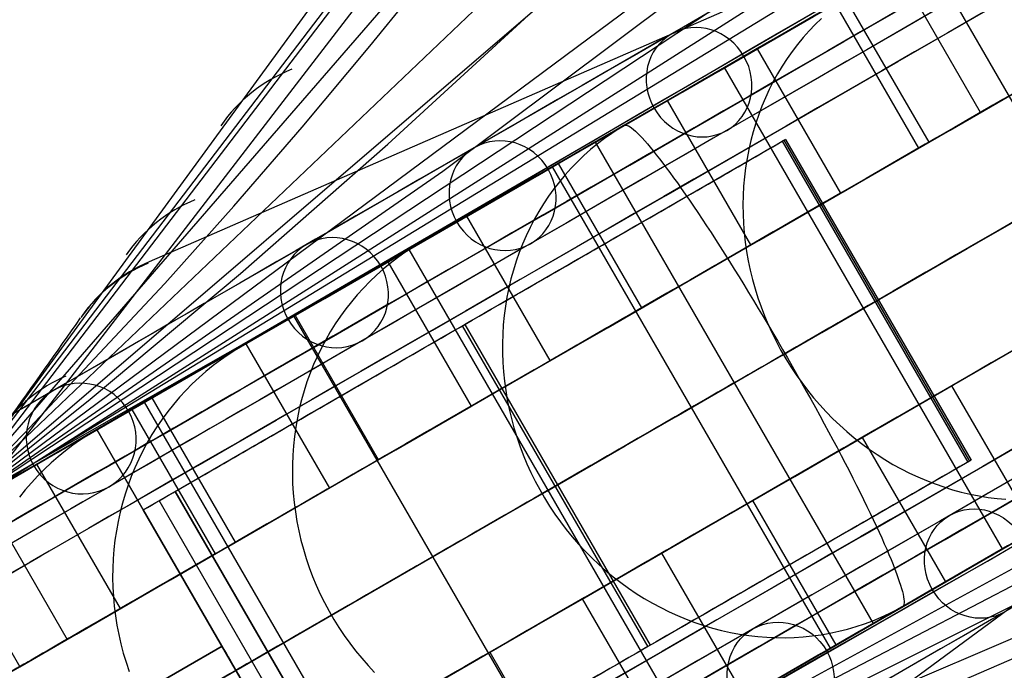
# Model space of a CAD drawing. Extents: x -3378 to 3007, y -425 to 173.
# Tile 81 of 256: x -2531 to -2478, y -301 to -266. Entities that reach past the tile are written whole.
import ezdxf

# ---------------------------------------------------------------- set-up
doc = ezdxf.new("R2010")
doc.units = 0
doc.layers.add('PREDEFINITO', color=7, linetype='CONTINUOUS')

msp = doc.modelspace()

# ---------------------------------------------------------------- linework, layer by layer
at = {"layer": 'PREDEFINITO'}
for p, q in [((-2535.37, -292.991, 2294.478), (-2366.347, -194.659, 2751.302)), ((-2535.369, -292.99, 2160.979), (-2402.96, -212.202, 2531.204)), ((-2520.372, -318.968, 2294.478), (-2350.702, -221.756, 2751.302)), ((-2532.966, -291.428, 1371.493), (-2481.139, -224.079, 1552.223)), ((-2532.966, -291.428, 1371.493), (-2481.139, -224.079, 1552.223)), ((-2534.398, -291.953, 1374.112), (-2483.666, -225.397, 1553.425)), ((-2535.454, -292.922, 1376.799), (-2485.588, -227.451, 1554.711)), ((-2535.369, -292.988, 2027.773), (-2437.581, -228.31, 2309.743)), ((-2535.367, -292.986, 1628.04), (-2471.588, -232.159, 1842.249)), ((-2520.371, -318.968, 2160.979), (-2384.202, -244.692, 2531.204)), ((-2535.368, -292.988, 1894.494), (-2471.648, -245.639, 2087.013)), ((-2535.355, -292.995, 1494.432), (-2501.152, -253.526, 1621.232)), ((-2533.004, -291.622, 2359.727), (-2476.169, -255.455, 2330.157)), ((-2471.762, -256.256, 1377.54), (-2492.625, -268.323, 1374.726)), ((-2508.079, -274.05, 2108.335), (-2489.589, -260.186, 2097.712)), ((-2484.445, -261.716, 1385.923), (-2523.921, -278.958, 1403.798)), ((-2482.053, -262.206, 2565.549), (-2490.104, -266.855, 2569.229)), ((-2467.053, -288.187, 2565.549), (-2482.053, -262.206, 2565.549)), ((-2513.233, -262.463, 1457.834), (-2535.454, -292.922, 1376.799)), ((-2512.021, -267.305, 1629.261), (-2508.386, -262.829, 1626.452)), ((-2479.086, -270.885, 2602.49), (-2483.586, -263.091, 2602.49)), ((-2481.864, -272.489, 1368.449), (-2486.364, -264.695, 1368.449)), ((-2535.369, -292.986, 1761.2), (-2503.252, -265.435, 1864.603)), ((-2511.048, -272.608, 1869.966), (-2503.252, -265.435, 1864.603)), ((-2486.928, -265.021, 1374.414), (-2482.428, -272.815, 1374.414)), ((-2493.209, -268.657, 2560.846), (-2488.105, -265.707, 2575.854)), ((-2487.669, -265.819, 2608.851), (-2488.01, -266.148, 2609.06)), ((-2488.338, -266.491, 2609.268), (-2488.654, -266.846, 2609.473)), ((-2488.01, -266.148, 2609.06), (-2488.338, -266.491, 2609.268)), ((-2520.369, -318.969, 2027.773), (-2415.462, -266.621, 2309.743)), ((-2488.654, -266.846, 2609.473), (-2488.957, -267.214, 2609.676)), ((-2515.678, -271.674, 1632.175), (-2512.021, -267.305, 1629.261)), ((-2491.134, -267.449, 2566.207), (-2486.634, -275.243, 2566.207)), ((-2489.247, -267.593, 2609.876), (-2489.523, -267.984, 2610.074)), ((-2488.957, -267.214, 2609.676), (-2489.247, -267.593, 2609.876)), ((-2489.523, -267.984, 2610.074), (-2489.785, -268.386, 2610.269)), ((-2492.625, -268.323, 1374.726), (-2513.569, -280.382, 1372.693)), ((-2492.896, -268.467, 2531.487), (-2501.096, -273.2, 2534.704)), ((-2498.031, -271.444, 2545.715), (-2493.209, -268.657, 2560.846)), ((-2477.896, -294.447, 2531.487), (-2492.896, -268.467, 2531.487)), ((-2489.785, -268.386, 2610.269), (-2490.034, -268.798, 2610.46)), ((-2474.345, -268.148, 2600.033), (-2479.086, -270.885, 2602.49)), ((-2490.034, -268.798, 2610.46), (-2490.268, -269.22, 2610.648)), ((-2494.936, -269.644, 2571.438), (-2498.157, -271.504, 2572.91)), ((-2490.487, -269.651, 2610.833), (-2490.691, -270.092, 2611.013)), ((-2490.268, -269.22, 2610.648), (-2490.487, -269.651, 2610.833)), ((-2491.474, -278.038, 2568.392), (-2495.974, -270.244, 2568.392)), ((-2490.691, -270.092, 2611.013), (-2490.88, -270.54, 2611.19)), ((-2490.88, -270.54, 2611.19), (-2491.053, -270.997, 2611.362)), ((-2491.053, -270.997, 2611.362), (-2491.211, -271.461, 2611.529)), ((-2519.362, -275.942, 1635.177), (-2515.678, -271.674, 1632.175)), ((-2502.569, -274.064, 2530.467), (-2498.031, -271.444, 2545.715)), ((-2498.57, -271.752, 2573.101), (-2498.973, -272.016, 2573.291)), ((-2498.615, -271.768, 1367.038), (-2498.303, -271.588, 1363.054)), ((-2498.157, -271.504, 2572.91), (-2498.57, -271.752, 2573.101)), ((-2498.303, -271.588, 1363.054), (-2498.259, -271.573, 1362.538)), ((-2498.259, -271.573, 1362.538), (-2498.205, -271.573, 1362.023)), ((-2498.205, -271.573, 1362.023), (-2498.143, -271.588, 1361.51)), ((-2498.143, -271.588, 1361.51), (-2498.071, -271.619, 1360.998)), ((-2498.071, -271.619, 1360.998), (-2497.991, -271.666, 1360.488)), ((-2497.991, -271.666, 1360.488), (-2497.903, -271.727, 1359.982)), ((-2497.903, -271.727, 1359.982), (-2497.806, -271.804, 1359.479)), ((-2497.806, -271.804, 1359.479), (-2497.701, -271.897, 1358.98)), ((-2491.211, -271.461, 2611.529), (-2491.353, -271.931, 2611.692)), ((-2499.86, -272.487, 1382.973), (-2499.082, -272.038, 1373.014)), ((-2499.366, -272.294, 2573.481), (-2499.748, -272.587, 2573.67)), ((-2498.973, -272.016, 2573.291), (-2499.366, -272.294, 2573.481)), ((-2497.701, -271.897, 1358.98), (-2497.587, -272.004, 1358.487)), ((-2497.587, -272.004, 1358.487), (-2497.466, -272.127, 1357.998)), ((-2497.466, -272.127, 1357.998), (-2497.336, -272.264, 1357.516)), ((-2497.336, -272.264, 1357.516), (-2497.199, -272.416, 1357.041)), ((-2491.353, -271.931, 2611.692), (-2491.479, -272.408, 2611.85)), ((-2489.603, -272.339, 1383.839), (-2489.78, -272.441, 1385.828)), ((-2489.603, -272.339, 1383.839), (-2479.603, -289.659, 1383.839)), ((-2519, -279.578, 1875.319), (-2511.048, -272.608, 1869.966)), ((-2500.12, -272.895, 2573.859), (-2500.481, -273.216, 2574.046)), ((-2499.748, -272.587, 2573.67), (-2500.12, -272.895, 2573.859)), ((-2484.86, -298.468, 1382.973), (-2499.86, -272.487, 1382.973)), ((-2497.199, -272.416, 1357.041), (-2497.054, -272.582, 1356.572)), ((-2497.054, -272.582, 1356.572), (-2496.902, -272.763, 1356.111)), ((-2496.902, -272.763, 1356.111), (-2496.742, -272.958, 1355.659)), ((-2491.588, -272.89, 2612.003), (-2491.682, -273.378, 2612.151)), ((-2491.479, -272.408, 2611.85), (-2491.588, -272.89, 2612.003)), ((-2489.78, -272.441, 1385.828), (-2479.78, -289.761, 1385.828)), ((-2489.692, -272.39, 1384.834), (-2479.692, -289.71, 1384.834)), ((-2482.428, -272.815, 1374.414), (-2481.864, -272.489, 1368.449)), ((-2500.481, -273.216, 2574.046), (-2500.83, -273.55, 2574.232)), ((-2496.742, -272.958, 1355.659), (-2496.576, -273.167, 1355.215)), ((-2496.576, -273.167, 1355.215), (-2496.402, -273.389, 1354.781)), ((-2496.402, -273.389, 1354.781), (-2496.222, -273.624, 1354.357)), ((-2491.682, -273.378, 2612.151), (-2491.758, -273.87, 2612.293)), ((-2502.173, -273.823, 2497.242), (-2510.499, -278.629, 2499.994)), ((-2487.173, -299.803, 2497.242), (-2502.173, -273.823, 2497.242)), ((-2501.867, -273.646, 2532.067), (-2497.367, -281.44, 2532.067)), ((-2501.167, -273.898, 2574.416), (-2501.491, -274.258, 2574.599)), ((-2500.83, -273.55, 2574.232), (-2501.167, -273.898, 2574.416)), ((-2496.222, -273.624, 1354.357), (-2496.035, -273.873, 1353.943)), ((-2496.035, -273.873, 1353.943), (-2495.842, -274.134, 1353.539)), ((-2491.758, -273.87, 2612.293), (-2491.819, -274.366, 2612.43)), ((-2535.369, -292.99, 2123.414), (-2508.079, -274.05, 2108.335)), ((-2506.82, -276.518, 2515.111), (-2502.569, -274.064, 2530.467)), ((-2501.491, -274.258, 2574.599), (-2501.802, -274.63, 2574.779)), ((-2495.842, -274.134, 1353.539), (-2495.643, -274.408, 1353.147)), ((-2495.643, -274.408, 1353.147), (-2495.438, -274.694, 1352.767)), ((-2491.819, -274.366, 2612.43), (-2491.863, -274.865, 2612.56)), ((-2502.1, -275.014, 2574.957), (-2502.385, -275.41, 2575.133)), ((-2501.802, -274.63, 2574.779), (-2502.1, -275.014, 2574.957)), ((-2495.438, -274.694, 1352.767), (-2495.228, -274.992, 1352.4)), ((-2495.228, -274.992, 1352.4), (-2495.013, -275.301, 1352.044)), ((-2491.863, -274.865, 2612.56), (-2491.89, -275.367, 2612.685)), ((-2502.385, -275.41, 2575.133), (-2502.655, -275.816, 2575.306)), ((-2495.013, -275.301, 1352.044), (-2494.792, -275.621, 1351.702)), ((-2491.89, -275.367, 2612.685), (-2491.9, -275.871, 2612.804)), ((-2486.634, -275.243, 2566.207), (-2491.474, -278.038, 2568.392)), ((-2523.08, -280.115, 1638.245), (-2519.362, -275.942, 1635.177)), ((-2506.016, -276.041, 2536.635), (-2509.296, -277.935, 2537.922)), ((-2502.655, -275.816, 2575.306), (-2502.911, -276.233, 2575.476)), ((-2494.792, -275.621, 1351.702), (-2494.567, -275.952, 1351.374)), ((-2494.567, -275.952, 1351.374), (-2494.337, -276.294, 1351.059)), ((-2491.9, -275.871, 2612.804), (-2491.894, -276.376, 2612.916)), ((-2510.783, -278.804, 2499.654), (-2506.82, -276.518, 2515.111)), ((-2502.294, -284.284, 2533.976), (-2506.794, -276.49, 2533.976)), ((-2502.911, -276.233, 2575.476), (-2503.153, -276.659, 2575.644)), ((-2494.337, -276.294, 1351.059), (-2494.103, -276.645, 1350.759)), ((-2491.894, -276.376, 2612.916), (-2491.871, -276.882, 2613.022)), ((-2503.379, -277.095, 2575.808), (-2503.591, -277.539, 2575.968)), ((-2503.153, -276.659, 2575.644), (-2503.379, -277.095, 2575.808)), ((-2494.103, -276.645, 1350.759), (-2493.865, -277.005, 1350.474)), ((-2493.865, -277.005, 1350.474), (-2493.624, -277.375, 1350.203)), ((-2491.871, -276.882, 2613.022), (-2491.832, -277.389, 2613.122)), ((-2503.591, -277.539, 2575.968), (-2503.787, -277.992, 2576.125)), ((-2493.624, -277.375, 1350.203), (-2493.379, -277.753, 1349.948)), ((-2491.832, -277.389, 2613.122), (-2491.775, -277.895, 2613.215)), ((-2509.716, -278.188, 2538.088), (-2510.127, -278.456, 2538.255)), ((-2509.296, -277.935, 2537.922), (-2509.716, -278.188, 2538.088)), ((-2503.787, -277.992, 2576.125), (-2503.967, -278.453, 2576.278)), ((-2493.379, -277.753, 1349.948), (-2493.131, -278.139, 1349.708)), ((-2493.131, -278.139, 1349.708), (-2492.88, -278.533, 1349.484)), ((-2491.775, -277.895, 2613.215), (-2491.703, -278.401, 2613.301)), ((-2509.903, -278.285, 2462.953), (-2518.334, -283.153, 2465.238)), ((-2510.527, -278.739, 2538.421), (-2510.918, -279.036, 2538.586)), ((-2510.127, -278.456, 2538.255), (-2510.527, -278.739, 2538.421)), ((-2494.903, -304.266, 2462.953), (-2509.903, -278.285, 2462.953)), ((-2503.967, -278.453, 2576.278), (-2504.132, -278.921, 2576.427)), ((-2492.88, -278.533, 1349.484), (-2492.627, -278.934, 1349.277)), ((-2491.703, -278.401, 2613.301), (-2491.614, -278.904, 2613.381)), ((-2514.455, -280.921, 2484.103), (-2510.783, -278.804, 2499.654)), ((-2510.918, -279.036, 2538.586), (-2511.297, -279.348, 2538.751)), ((-2511.051, -278.948, 2497.753), (-2506.551, -286.742, 2497.753)), ((-2504.132, -278.921, 2576.427), (-2504.28, -279.395, 2576.572)), ((-2492.627, -278.934, 1349.277), (-2492.372, -279.342, 1349.086)), ((-2491.614, -278.904, 2613.381), (-2491.508, -279.406, 2613.453)), ((-2527.107, -286.365, 1880.644), (-2519, -279.578, 1875.319)), ((-2511.665, -279.673, 2538.914), (-2512.021, -280.012, 2539.077)), ((-2511.297, -279.348, 2538.751), (-2511.665, -279.673, 2538.914)), ((-2504.28, -279.395, 2576.572), (-2504.413, -279.876, 2576.712)), ((-2492.372, -279.342, 1349.086), (-2492.114, -279.756, 1348.911)), ((-2492.114, -279.756, 1348.911), (-2491.855, -280.176, 1348.753)), ((-2491.508, -279.406, 2613.453), (-2491.386, -279.905, 2613.519)), ((-2530.645, -288.201, 1644.507), (-2523.08, -280.115, 1638.245)), ((-2512.021, -280.012, 2539.077), (-2512.366, -280.364, 2539.238)), ((-2504.413, -279.876, 2576.712), (-2504.529, -280.362, 2576.848)), ((-2491.855, -280.176, 1348.753), (-2491.595, -280.601, 1348.613)), ((-2491.386, -279.905, 2613.519), (-2491.249, -280.401, 2613.577)), ((-2513.569, -280.382, 1372.693), (-2532.966, -291.428, 1371.493)), ((-2512.697, -280.728, 2539.397), (-2513.016, -281.104, 2539.555)), ((-2512.366, -280.364, 2539.238), (-2512.697, -280.728, 2539.397)), ((-2504.628, -280.853, 2576.979), (-2504.711, -281.348, 2577.106)), ((-2504.529, -280.362, 2576.848), (-2504.628, -280.853, 2576.979)), ((-2491.595, -280.601, 1348.613), (-2491.334, -281.031, 1348.489)), ((-2491.249, -280.401, 2613.577), (-2491.095, -280.893, 2613.629)), ((-2517.837, -282.87, 2468.46), (-2514.455, -280.921, 2484.103)), ((-2513.016, -281.104, 2539.555), (-2513.321, -281.493, 2539.711)), ((-2504.711, -281.348, 2577.106), (-2504.777, -281.847, 2577.227)), ((-2491.334, -281.031, 1348.489), (-2491.073, -281.465, 1348.383)), ((-2491.095, -280.893, 2613.629), (-2490.925, -281.38, 2613.673)), ((-2490.925, -281.38, 2613.673), (-2490.741, -281.862, 2613.71)), ((-2484.603, -280.999, 1383.839), (-2484.78, -281.101, 1385.828)), ((-2516.117, -281.873, 2428.745), (-2524.633, -286.789, 2430.564)), ((-2515.495, -281.514, 2501.645), (-2518.825, -283.437, 2502.745)), ((-2501.117, -307.854, 2428.745), (-2516.117, -281.873, 2428.745)), ((-2511.551, -289.629, 2499.386), (-2516.051, -281.835, 2499.386)), ((-2513.612, -281.892, 2539.864), (-2513.89, -282.302, 2540.016)), ((-2513.321, -281.493, 2539.711), (-2513.612, -281.892, 2539.864)), ((-2505.998, -281.804, 1382.144), (-2506.13, -281.88, 1384.138)), ((-2504.777, -281.847, 2577.227), (-2504.826, -282.349, 2577.344)), ((-2497.367, -281.44, 2532.067), (-2502.294, -284.284, 2533.976)), ((-2491.073, -281.465, 1348.383), (-2490.811, -281.903, 1348.295)), ((-2490.811, -281.903, 1348.295), (-2490.549, -282.344, 1348.224)), ((-2490.741, -281.862, 2613.71), (-2490.54, -282.339, 2613.739)), ((-2513.89, -282.302, 2540.016), (-2514.153, -282.723, 2540.165)), ((-2507.036, -282.403, 1384.059), (-2497.036, -299.724, 1384.059)), ((-2506.906, -282.328, 1382.065), (-2496.906, -299.649, 1382.065)), ((-2504.826, -282.349, 2577.344), (-2504.858, -282.854, 2577.454)), ((-2490.549, -282.344, 1348.224), (-2490.287, -282.787, 1348.17)), ((-2490.54, -282.339, 2613.739), (-2490.325, -282.809, 2613.761)), ((-2520.924, -284.648, 2452.739), (-2517.837, -282.87, 2468.46)), ((-2514.153, -282.723, 2540.165), (-2514.401, -283.153, 2540.311)), ((-2504.858, -282.854, 2577.454), (-2504.873, -283.361, 2577.56)), ((-2490.325, -282.809, 2613.761), (-2490.095, -283.273, 2613.776)), ((-2490.287, -282.787, 1348.17), (-2490.026, -283.233, 1348.135)), ((-2518.825, -283.437, 2502.745), (-2519.252, -283.693, 2502.888)), ((-2518.706, -283.368, 2463.393), (-2514.206, -291.162, 2463.393)), ((-2514.401, -283.153, 2540.311), (-2514.634, -283.593, 2540.454)), ((-2504.873, -283.361, 2577.56), (-2504.872, -283.869, 2577.66)), ((-2490.095, -283.273, 2613.776), (-2489.85, -283.729, 2613.783)), ((-2490.026, -283.233, 1348.135), (-2489.766, -283.681, 1348.117)), ((-2519.669, -283.965, 2503.03), (-2520.076, -284.252, 2503.172)), ((-2519.252, -283.693, 2502.888), (-2519.669, -283.965, 2503.03)), ((-2514.852, -284.041, 2540.594), (-2515.055, -284.498, 2540.731)), ((-2514.634, -283.593, 2540.454), (-2514.852, -284.041, 2540.594)), ((-2504.872, -283.869, 2577.66), (-2504.853, -284.377, 2577.754)), ((-2489.85, -283.729, 2613.783), (-2489.591, -284.178, 2613.783)), ((-2489.766, -283.681, 1348.117), (-2489.507, -284.129, 1348.117)), ((-2520.473, -284.553, 2503.314), (-2520.859, -284.868, 2503.454)), ((-2520.076, -284.252, 2503.172), (-2520.473, -284.553, 2503.314)), ((-2515.055, -284.498, 2540.731), (-2515.241, -284.962, 2540.865)), ((-2504.853, -284.377, 2577.754), (-2504.818, -284.886, 2577.843)), ((-2489.591, -284.178, 2613.783), (-2489.318, -284.618, 2613.776)), ((-2489.507, -284.129, 1348.117), (-2489.249, -284.578, 1348.135)), ((-2489.249, -284.578, 1348.135), (-2488.994, -285.027, 1348.17)), ((-2523.715, -286.256, 2436.945), (-2520.924, -284.648, 2452.739)), ((-2520.859, -284.868, 2503.454), (-2521.233, -285.197, 2503.594)), ((-2515.241, -284.962, 2540.865), (-2515.412, -285.433, 2540.995)), ((-2504.818, -284.886, 2577.843), (-2504.765, -285.395, 2577.926)), ((-2489.318, -284.618, 2613.776), (-2489.032, -285.049, 2613.761)), ((-2489.032, -285.049, 2613.761), (-2488.732, -285.471, 2613.739)), ((-2488.994, -285.027, 1348.17), (-2488.741, -285.475, 1348.224)), ((-2521.596, -285.54, 2503.733), (-2521.947, -285.895, 2503.871)), ((-2521.233, -285.197, 2503.594), (-2521.596, -285.54, 2503.733)), ((-2515.412, -285.433, 2540.995), (-2515.566, -285.911, 2541.122)), ((-2504.765, -285.395, 2577.926), (-2504.696, -285.902, 2578.002)), ((-2488.741, -285.475, 1348.224), (-2488.49, -285.923, 1348.295)), ((-2488.732, -285.471, 2613.739), (-2488.42, -285.882, 2613.71)), ((-2480.634, -285.636, 2566.207), (-2485.474, -288.43, 2568.392)), ((-2476.134, -293.43, 2566.207), (-2480.634, -285.636, 2566.207)), ((-2523.393, -286.074, 2466.609), (-2526.765, -288.021, 2467.523)), ((-2521.947, -285.895, 2503.871), (-2522.284, -286.263, 2504.007)), ((-2515.566, -285.911, 2541.122), (-2515.704, -286.395, 2541.245)), ((-2504.696, -285.902, 2578.002), (-2504.61, -286.408, 2578.073)), ((-2488.49, -285.923, 1348.295), (-2488.242, -286.369, 1348.383)), ((-2488.42, -285.882, 2613.71), (-2488.094, -286.284, 2613.673)), ((-2535.368, -292.988, 1885.921), (-2527.107, -286.365, 1880.644)), ((-2524.17, -286.522, 2361.042), (-2532.794, -291.502, 2361.94)), ((-2526.211, -287.695, 2421.075), (-2523.715, -286.256, 2436.945)), ((-2509.17, -312.503, 2361.042), (-2524.17, -286.522, 2361.042)), ((-2519.269, -294.085, 2464.75), (-2523.769, -286.291, 2464.75)), ((-2522.609, -286.643, 2504.142), (-2522.92, -287.035, 2504.275)), ((-2522.284, -286.263, 2504.007), (-2522.609, -286.643, 2504.142)), ((-2518.004, -317.604, 2359.727), (-2458.265, -286.466, 2330.157)), ((-2515.704, -286.395, 2541.245), (-2515.825, -286.884, 2541.364)), ((-2504.61, -286.408, 2578.073), (-2504.508, -286.912, 2578.138)), ((-2488.242, -286.369, 1348.383), (-2487.996, -286.812, 1348.489)), ((-2488.094, -286.284, 2613.673), (-2487.757, -286.674, 2613.629)), ((-2487.757, -286.674, 2613.629), (-2487.408, -287.053, 2613.577)), ((-2524.864, -286.923, 2429.113), (-2520.364, -294.717, 2429.113)), ((-2522.92, -287.035, 2504.275), (-2523.218, -287.438, 2504.407)), ((-2515.825, -286.884, 2541.364), (-2515.93, -287.378, 2541.478)), ((-2506.551, -286.742, 2497.753), (-2511.551, -289.629, 2499.386)), ((-2504.508, -286.912, 2578.138), (-2504.389, -287.412, 2578.196)), ((-2487.996, -286.812, 1348.489), (-2487.755, -287.253, 1348.613)), ((-2487.755, -287.253, 1348.613), (-2487.517, -287.691, 1348.753)), ((-2487.408, -287.053, 2613.577), (-2487.048, -287.42, 2613.519)), ((-2528.408, -288.962, 2405.147), (-2526.211, -287.695, 2421.075)), ((-2523.218, -287.438, 2504.407), (-2523.501, -287.852, 2504.536)), ((-2520.368, -318.968, 1894.494), (-2447.502, -287.459, 2087.013)), ((-2515.93, -287.378, 2541.478), (-2516.018, -287.876, 2541.589)), ((-2504.389, -287.412, 2578.196), (-2504.253, -287.909, 2578.248)), ((-2487.517, -287.691, 1348.753), (-2487.282, -288.125, 1348.911)), ((-2487.048, -287.42, 2613.519), (-2486.676, -287.775, 2613.453)), ((-2486.676, -287.775, 2613.453), (-2486.294, -288.117, 2613.381)), ((-2526.744, -288.009, 1380.834), (-2535.404, -293.008, 1370.42)), ((-2526.744, -288.009, 2295), (-2535.404, -293.008, 2295)), ((-2535.404, -293.008, 1820), (-2526.744, -288.009, 1820)), ((-2526.744, -288.009, 1582.499), (-2535.404, -293.008, 1582.499)), ((-2526.744, -288.009, 2057.5), (-2535.404, -293.008, 2057.5)), ((-2535.366, -292.988, 1648.363), (-2530.645, -288.201, 1644.507)), ((-2527.197, -288.281, 2467.641), (-2527.62, -288.555, 2467.759)), ((-2526.765, -288.021, 2467.523), (-2527.197, -288.281, 2467.641)), ((-2526.744, -288.009, 1820), (-2526.744, -288.009, 1380.834)), ((-2511.744, -313.989, 1380.834), (-2526.744, -288.009, 1380.834)), ((-2526.744, -288.009, 1820), (-2511.744, -313.989, 1820)), ((-2511.744, -313.989, 2295), (-2526.744, -288.009, 2295)), ((-2526.744, -288.009, 2295), (-2526.744, -288.009, 1820)), ((-2511.744, -313.989, 1582.499), (-2526.744, -288.009, 1582.499)), ((-2511.744, -313.989, 2057.5), (-2526.744, -288.009, 2057.5)), ((-2523.77, -288.275, 2504.664), (-2524.024, -288.709, 2504.789)), ((-2523.501, -287.852, 2504.536), (-2523.77, -288.275, 2504.664)), ((-2516.018, -287.876, 2541.589), (-2516.088, -288.378, 2541.695)), ((-2504.253, -287.909, 2578.248), (-2504.102, -288.402, 2578.293)), ((-2487.282, -288.125, 1348.911), (-2487.052, -288.555, 1349.086)), ((-2486.294, -288.117, 2613.381), (-2485.903, -288.447, 2613.301)), ((-2528.033, -288.845, 2467.877), (-2528.435, -289.15, 2467.995)), ((-2527.62, -288.555, 2467.759), (-2528.033, -288.845, 2467.877)), ((-2524.024, -288.709, 2504.789), (-2524.263, -289.152, 2504.911)), ((-2516.088, -288.378, 2541.695), (-2516.142, -288.883, 2541.797)), ((-2504.102, -288.402, 2578.293), (-2503.934, -288.891, 2578.333)), ((-2487.052, -288.555, 1349.086), (-2486.827, -288.98, 1349.277)), ((-2485.903, -288.447, 2613.301), (-2485.501, -288.762, 2613.215)), ((-2485.501, -288.762, 2613.215), (-2485.091, -289.064, 2613.122)), ((-2485.474, -288.43, 2568.392), (-2480.974, -296.224, 2568.392)), ((-2530.288, -290.048, 2389.322), (-2528.408, -288.962, 2405.147)), ((-2528.435, -289.15, 2467.995), (-2528.826, -289.468, 2468.112)), ((-2524.263, -289.152, 2504.911), (-2524.486, -289.603, 2505.031)), ((-2516.142, -288.883, 2541.797), (-2516.179, -289.39, 2541.894)), ((-2503.934, -288.891, 2578.333), (-2503.751, -289.374, 2578.365)), ((-2503.751, -289.374, 2578.365), (-2503.552, -289.851, 2578.392)), ((-2486.827, -288.98, 1349.277), (-2486.606, -289.4, 1349.484)), ((-2485.091, -289.064, 2613.122), (-2484.672, -289.351, 2613.022)), ((-2484.672, -289.351, 2613.022), (-2484.245, -289.624, 2612.916)), ((-2529.743, -289.74, 2431.656), (-2533.149, -291.706, 2432.384)), ((-2525.476, -297.668, 2430.194), (-2529.976, -289.874, 2430.194)), ((-2529.206, -289.8, 2468.228), (-2529.574, -290.146, 2468.343)), ((-2528.826, -289.468, 2468.112), (-2529.206, -289.8, 2468.228)), ((-2524.486, -289.603, 2505.031), (-2524.694, -290.063, 2505.148)), ((-2516.198, -289.899, 2541.986), (-2516.201, -290.41, 2542.073)), ((-2516.179, -289.39, 2541.894), (-2516.198, -289.899, 2541.986)), ((-2503.552, -289.851, 2578.392), (-2503.337, -290.322, 2578.411)), ((-2486.606, -289.4, 1349.484), (-2486.39, -289.814, 1349.708)), ((-2486.39, -289.814, 1349.708), (-2486.18, -290.222, 1349.948)), ((-2484.245, -289.624, 2612.916), (-2483.81, -289.883, 2612.804)), ((-2483.81, -289.883, 2612.804), (-2483.369, -290.125, 2612.685)), ((-2479.603, -289.659, 1383.839), (-2479.78, -289.761, 1385.828)), ((-2531.873, -290.966, 2373.455), (-2530.288, -290.048, 2389.322)), ((-2529.574, -290.146, 2468.343), (-2529.93, -290.504, 2468.458)), ((-2524.694, -290.063, 2505.148), (-2524.886, -290.53, 2505.263)), ((-2516.201, -290.41, 2542.073), (-2516.186, -290.921, 2542.156)), ((-2503.337, -290.322, 2578.411), (-2503.108, -290.786, 2578.424)), ((-2486.18, -290.222, 1349.948), (-2485.975, -290.623, 1350.203)), ((-2483.369, -290.125, 2612.685), (-2482.921, -290.353, 2612.56)), ((-2482.921, -290.353, 2612.56), (-2482.466, -290.564, 2612.43)), ((-2530.273, -290.875, 2468.571), (-2530.603, -291.258, 2468.683)), ((-2529.93, -290.504, 2468.458), (-2530.273, -290.875, 2468.571)), ((-2524.886, -290.53, 2505.263), (-2525.061, -291.004, 2505.374)), ((-2516.186, -290.921, 2542.156), (-2516.154, -291.432, 2542.233)), ((-2503.108, -290.786, 2578.424), (-2502.863, -291.242, 2578.431)), ((-2467.825, -290.504, 1385.923), (-2502.494, -316.069, 1403.798)), ((-2485.975, -290.623, 1350.203), (-2485.776, -291.017, 1350.474)), ((-2482.466, -290.564, 2612.43), (-2482.007, -290.76, 2612.293)), ((-2482.007, -290.76, 2612.293), (-2481.542, -290.94, 2612.151)), ((-2481.542, -290.94, 2612.151), (-2481.074, -291.102, 2612.003)), ((-2530.603, -291.258, 2468.683), (-2530.919, -291.653, 2468.793)), ((-2525.221, -291.485, 2505.482), (-2525.363, -291.972, 2505.587)), ((-2525.061, -291.004, 2505.374), (-2525.221, -291.485, 2505.482)), ((-2524.244, -292.339, 1381.887), (-2522.466, -291.312, 1381.887)), ((-2524.244, -292.339, 1410.836), (-2522.512, -291.339, 1410.836)), ((-2524.244, -292.339, 1382.937), (-2522.512, -291.339, 1382.937)), ((-2524.244, -292.339, 1396.887), (-2522.512, -291.339, 1396.887)), ((-2522.512, -291.339, 1382.937), (-2522.425, -291.288, 1380.939)), ((-2512.512, -308.659, 1410.836), (-2522.512, -291.339, 1410.836)), ((-2522.512, -291.339, 1410.836), (-2522.512, -291.339, 1382.937)), ((-2522.512, -291.339, 1382.937), (-2512.512, -308.659, 1382.937)), ((-2522.512, -291.339, 1395.836), (-2512.512, -308.659, 1395.836)), ((-2514.206, -291.162, 2463.393), (-2519.269, -294.085, 2464.75)), ((-2516.154, -291.432, 2542.233), (-2516.105, -291.942, 2542.305)), ((-2502.863, -291.242, 2578.431), (-2502.604, -291.691, 2578.431)), ((-2485.776, -291.017, 1350.474), (-2485.582, -291.403, 1350.759)), ((-2485.582, -291.403, 1350.759), (-2485.395, -291.782, 1351.059)), ((-2481.074, -291.102, 2612.003), (-2480.601, -291.249, 2611.85)), ((-2480.601, -291.249, 2611.85), (-2480.125, -291.378, 2611.692)), ((-2480.125, -291.378, 2611.692), (-2479.647, -291.491, 2611.529)), ((-2479.647, -291.491, 2611.529), (-2479.166, -291.586, 2611.362)), ((-2532.848, -291.533, 2361.246), (-2528.348, -299.327, 2361.246)), ((-2525.363, -291.972, 2505.587), (-2525.489, -292.463, 2505.689)), ((-2513.378, -309.159, 1410.836), (-2523.378, -291.839, 1410.836)), ((-2523.378, -291.839, 1410.836), (-2523.378, -291.839, 1382.937)), ((-2523.334, -291.813, 1382.937), (-2523.334, -291.813, 1380.887)), ((-2516.105, -291.942, 2542.305), (-2516.039, -292.451, 2542.373)), ((-2502.604, -291.691, 2578.431), (-2502.331, -292.131, 2578.424)), ((-2491.367, -291.832, 2532.067), (-2496.294, -294.677, 2533.976)), ((-2486.867, -299.627, 2532.067), (-2491.367, -291.832, 2532.067)), ((-2485.395, -291.782, 1351.059), (-2485.215, -292.151, 1351.374)), ((-2479.166, -291.586, 2611.362), (-2478.684, -291.664, 2611.19)), ((-2478.684, -291.664, 2611.19), (-2478.201, -291.725, 2611.013)), ((-2478.218, -294.622, 2560.846), (-2473.111, -291.677, 2575.854)), ((-2478.201, -291.725, 2611.013), (-2477.718, -291.768, 2610.833)), ((-2525.489, -292.463, 2505.689), (-2525.599, -292.96, 2505.787)), ((-2514.244, -309.659, 1410.836), (-2524.244, -292.339, 1410.836)), ((-2524.244, -292.339, 1380.836), (-2514.244, -309.659, 1380.836)), ((-2524.244, -292.339, 1382.937), (-2524.244, -292.339, 1380.836)), ((-2524.244, -292.339, 1410.836), (-2524.244, -292.339, 1382.937)), ((-2524.244, -292.339, 1395.836), (-2514.244, -309.659, 1395.836)), ((-2516.039, -292.451, 2542.373), (-2515.956, -292.958, 2542.434)), ((-2502.331, -292.131, 2578.424), (-2502.044, -292.562, 2578.411)), ((-2502.044, -292.562, 2578.411), (-2501.743, -292.983, 2578.392)), ((-2485.215, -292.151, 1351.374), (-2485.041, -292.512, 1351.702)), ((-2485.041, -292.512, 1351.702), (-2484.874, -292.863, 1352.044)), ((-2535.404, -293.008, 1370.42), (-2530.904, -300.802, 1370.42)), ((-2535.404, -293.008, 1450.575), (-2530.904, -300.802, 1450.575)), ((-2535.404, -293.008, 1827.575), (-2530.904, -300.802, 1827.575)), ((-2525.599, -292.96, 2505.787), (-2525.691, -293.461, 2505.882)), ((-2515.956, -292.958, 2542.434), (-2515.856, -293.463, 2542.491)), ((-2501.743, -292.983, 2578.392), (-2501.43, -293.394, 2578.365)), ((-2484.874, -292.863, 1352.044), (-2484.714, -293.204, 1352.4)), ((-2525.691, -293.461, 2505.882), (-2525.766, -293.965, 2505.972)), ((-2515.856, -293.463, 2542.491), (-2515.739, -293.965, 2542.542)), ((-2501.43, -293.394, 2578.365), (-2501.103, -293.794, 2578.333)), ((-2484.714, -293.204, 1352.4), (-2484.561, -293.535, 1352.767)), ((-2484.561, -293.535, 1352.767), (-2484.416, -293.855, 1353.147)), ((-2525.766, -293.965, 2505.972), (-2525.823, -294.472, 2506.059)), ((-2515.739, -293.965, 2542.542), (-2515.606, -294.464, 2542.587)), ((-2501.103, -293.794, 2578.333), (-2500.764, -294.183, 2578.293)), ((-2484.416, -293.855, 1353.147), (-2484.278, -294.164, 1353.539)), ((-2525.823, -294.472, 2506.059), (-2525.864, -294.982, 2506.142)), ((-2515.606, -294.464, 2542.587), (-2515.456, -294.958, 2542.627)), ((-2500.764, -294.183, 2578.293), (-2500.413, -294.561, 2578.248)), ((-2500.413, -294.561, 2578.248), (-2500.05, -294.927, 2578.196)), ((-2477.636, -294.284, 1374.726), (-2498.552, -306.392, 1372.693)), ((-2496.294, -294.677, 2533.976), (-2491.794, -302.471, 2533.976)), ((-2486.096, -299.181, 2534.704), (-2477.896, -294.447, 2531.487)), ((-2484.278, -294.164, 1353.539), (-2484.148, -294.462, 1353.943)), ((-2484.148, -294.462, 1353.943), (-2484.026, -294.748, 1354.357)), ((-2483.042, -297.405, 2545.715), (-2478.218, -294.622, 2560.846)), ((-2525.864, -294.982, 2506.142), (-2525.887, -295.493, 2506.221)), ((-2520.364, -294.717, 2429.113), (-2525.476, -297.668, 2430.194)), ((-2515.456, -294.958, 2542.627), (-2515.29, -295.447, 2542.661)), ((-2500.05, -294.927, 2578.196), (-2499.676, -295.28, 2578.138)), ((-2484.026, -294.748, 1354.357), (-2483.912, -295.022, 1354.781)), ((-2483.912, -295.022, 1354.781), (-2483.806, -295.284, 1355.215)), ((-2525.887, -295.493, 2506.221), (-2525.893, -296.005, 2506.296)), ((-2515.29, -295.447, 2542.661), (-2515.108, -295.931, 2542.69)), ((-2499.676, -295.28, 2578.138), (-2499.291, -295.621, 2578.073)), ((-2499.291, -295.621, 2578.073), (-2498.896, -295.948, 2578.002)), ((-2490.323, -304.804, 2108.335), (-2469.071, -295.723, 2097.712)), ((-2483.806, -295.284, 1355.215), (-2483.709, -295.532, 1355.659)), ((-2483.709, -295.532, 1355.659), (-2483.62, -295.768, 1356.111)), ((-2483.157, -297.485, 2572.91), (-2479.936, -295.625, 2571.438)), ((-2525.893, -296.005, 2506.296), (-2525.881, -296.518, 2506.366)), ((-2515.108, -295.931, 2542.69), (-2514.91, -296.409, 2542.713)), ((-2498.896, -295.948, 2578.002), (-2498.491, -296.262, 2577.926)), ((-2498.491, -296.262, 2577.926), (-2498.077, -296.561, 2577.843)), ((-2483.62, -295.768, 1356.111), (-2483.54, -295.99, 1356.572)), ((-2483.54, -295.99, 1356.572), (-2483.468, -296.199, 1357.041)), ((-2483.468, -296.199, 1357.041), (-2483.405, -296.394, 1357.516)), ((-2525.881, -296.518, 2506.366), (-2525.852, -297.031, 2506.433)), ((-2514.91, -296.409, 2542.713), (-2514.696, -296.88, 2542.73)), ((-2498.077, -296.561, 2577.843), (-2497.654, -296.847, 2577.754)), ((-2483.405, -296.394, 1357.516), (-2483.351, -296.575, 1357.998)), ((-2483.351, -296.575, 1357.998), (-2483.306, -296.741, 1358.487)), ((-2483.306, -296.741, 1358.487), (-2483.269, -296.893, 1358.98)), ((-2525.852, -297.031, 2506.433), (-2525.806, -297.543, 2506.494)), ((-2514.696, -296.88, 2542.73), (-2514.467, -297.344, 2542.741)), ((-2500.551, -297.135, 2497.753), (-2505.551, -300.022, 2499.386)), ((-2496.051, -304.929, 2497.753), (-2500.551, -297.135, 2497.753)), ((-2497.654, -296.847, 2577.754), (-2497.223, -297.117, 2577.66)), ((-2497.223, -297.117, 2577.66), (-2496.783, -297.373, 2577.56)), ((-2483.269, -296.893, 1358.98), (-2483.242, -297.03, 1359.479)), ((-2483.242, -297.03, 1359.479), (-2483.224, -297.153, 1359.982)), ((-2483.224, -297.153, 1359.982), (-2483.214, -297.26, 1360.488)), ((-2483.214, -297.26, 1360.488), (-2483.214, -297.353, 1360.998)), ((-2525.806, -297.543, 2506.494), (-2525.743, -298.054, 2506.552)), ((-2514.467, -297.344, 2542.741), (-2514.223, -297.801, 2542.747)), ((-2514.223, -297.801, 2542.747), (-2513.964, -298.25, 2542.747)), ((-2496.783, -297.373, 2577.56), (-2496.337, -297.613, 2577.454)), ((-2496.337, -297.613, 2577.454), (-2495.884, -297.837, 2577.344)), ((-2495.884, -297.837, 2577.344), (-2495.424, -298.046, 2577.227)), ((-2487.58, -300.025, 2530.467), (-2483.042, -297.405, 2545.715)), ((-2484.008, -297.935, 2573.291), (-2483.579, -297.718, 2573.101)), ((-2483.303, -297.569, 1363.054), (-2483.615, -297.749, 1367.038)), ((-2483.579, -297.718, 2573.101), (-2483.157, -297.485, 2572.91)), ((-2483.268, -297.538, 1362.538), (-2483.303, -297.569, 1363.054)), ((-2483.241, -297.492, 1362.023), (-2483.268, -297.538, 1362.538)), ((-2483.223, -297.43, 1361.51), (-2483.241, -297.492, 1362.023)), ((-2483.214, -297.353, 1360.998), (-2483.223, -297.43, 1361.51)), ((-2525.743, -298.054, 2506.552), (-2525.662, -298.562, 2506.605)), ((-2513.964, -298.25, 2542.747), (-2513.691, -298.689, 2542.741)), ((-2495.424, -298.046, 2577.227), (-2494.959, -298.238, 2577.106)), ((-2494.959, -298.238, 2577.106), (-2494.489, -298.414, 2576.979)), ((-2485.343, -298.489, 2573.859), (-2484.891, -298.321, 2573.67)), ((-2484.891, -298.321, 2573.67), (-2484.446, -298.136, 2573.481)), ((-2484.082, -298.018, 1373.014), (-2484.86, -298.468, 1382.973)), ((-2484.446, -298.136, 2573.481), (-2484.008, -297.935, 2573.291)), ((-2525.662, -298.562, 2506.605), (-2525.564, -299.069, 2506.653)), ((-2513.691, -298.689, 2542.741), (-2513.403, -299.12, 2542.73)), ((-2494.489, -298.414, 2576.979), (-2494.014, -298.574, 2576.848)), ((-2494.014, -298.574, 2576.848), (-2493.535, -298.716, 2576.712)), ((-2493.535, -298.716, 2576.712), (-2493.053, -298.842, 2576.572)), ((-2493.053, -298.842, 2576.572), (-2492.568, -298.951, 2576.427)), ((-2487.209, -298.995, 2574.599), (-2486.735, -298.894, 2574.416)), ((-2486.735, -298.894, 2574.416), (-2486.266, -298.776, 2574.232)), ((-2486.266, -298.776, 2574.232), (-2485.802, -298.641, 2574.046)), ((-2485.802, -298.641, 2574.046), (-2485.343, -298.489, 2573.859)), ((-2528.348, -299.327, 2361.246), (-2533.524, -302.315, 2361.779)), ((-2525.564, -299.069, 2506.653), (-2525.45, -299.572, 2506.696)), ((-2513.403, -299.12, 2542.73), (-2513.102, -299.54, 2542.713)), ((-2495.998, -299.125, 1382.144), (-2496.13, -299.201, 1384.138)), ((-2492.568, -298.951, 2576.427), (-2492.08, -299.042, 2576.278)), ((-2492.08, -299.042, 2576.278), (-2491.591, -299.116, 2576.125)), ((-2491.591, -299.116, 2576.125), (-2491.101, -299.173, 2575.968)), ((-2491.101, -299.173, 2575.968), (-2490.61, -299.212, 2575.808)), ((-2490.61, -299.212, 2575.808), (-2490.119, -299.233, 2575.644)), ((-2490.119, -299.233, 2575.644), (-2489.629, -299.237, 2575.476)), ((-2489.629, -299.237, 2575.476), (-2489.141, -299.224, 2575.306)), ((-2489.141, -299.224, 2575.306), (-2488.654, -299.193, 2575.133)), ((-2488.654, -299.193, 2575.133), (-2488.169, -299.144, 2574.957)), ((-2488.169, -299.144, 2574.957), (-2487.687, -299.078, 2574.779)), ((-2487.687, -299.078, 2574.779), (-2487.209, -298.995, 2574.599)), ((-2519.994, -299.7, 2285), (-2550.24, -317.162, 2285)), ((-2550.24, -317.162, 2061.458), (-2519.994, -299.7, 2061.458)), ((-2550.24, -317.162, 1614.375), (-2519.994, -299.7, 1614.375)), ((-2525.45, -299.572, 2506.696), (-2525.318, -300.071, 2506.735)), ((-2513.102, -299.54, 2542.713), (-2512.787, -299.951, 2542.69)), ((-2512.787, -299.951, 2542.69), (-2512.459, -300.351, 2542.661)), ((-2495.499, -304.61, 2499.994), (-2487.173, -299.803, 2497.242)), ((-2525.318, -300.071, 2506.735), (-2525.17, -300.566, 2506.769)), ((-2519.244, -300.999, 1410.836), (-2517.512, -299.999, 1410.836)), ((-2517.512, -299.999, 1382.937), (-2517.512, -299.999, 1410.836)), ((-2512.459, -300.351, 2542.661), (-2512.118, -300.739, 2542.627)), ((-2505.551, -300.022, 2499.386), (-2501.051, -307.816, 2499.386)), ((-2491.831, -302.48, 2515.111), (-2487.58, -300.025, 2530.467)), ((-2530.904, -300.802, 1370.42), (-2536.101, -303.803, 1364.24)), ((-2530.904, -300.802, 1450.575), (-2536.101, -303.803, 1450.575)), ((-2530.904, -300.802, 1827.575), (-2536.101, -303.803, 1827.575)), ((-2530.904, -300.802, 1541), (-2530.904, -300.802, 1370.42)), ((-2525.17, -300.566, 2506.769), (-2525.005, -301.056, 2506.799)), ((-2519.244, -300.999, 1380.836), (-2519.244, -300.999, 1410.836)), ((-2512.118, -300.739, 2542.627), (-2511.765, -301.116, 2542.587))]:
    msp.add_line(p, q, dxfattribs=at)
at = {"layer": 'PREDEFINITO', "extrusion": (-0.312829, -0.180612, -0.932479)}
msp.add_circle((-1013.949, 3066.757, -1564.012), 3, dxfattribs=at)
at = {"layer": 'PREDEFINITO', "extrusion": (-0.273459, -0.157882, -0.948838)}
msp.add_circle((-1013.949, 2988.509, -1674.183), 3, dxfattribs=at)
at = {"layer": 'PREDEFINITO', "extrusion": (-0.233889, -0.135036, -0.96284)}
msp.add_circle((-1013.949, 2905.964, -1779.314), 3, dxfattribs=at)
at = {"layer": 'PREDEFINITO', "extrusion": (-0.15473, -0.089333, -0.98391)}
msp.add_circle((-1013.949, 2729.752, -1973.684), 3, dxfattribs=at)
at = {"layer": 'PREDEFINITO', "extrusion": (0.312829, 0.180612, 0.932479)}
msp.add_circle((983.949, 3066.757, 1564.012), 3, dxfattribs=at)
at = {"layer": 'PREDEFINITO', "extrusion": (0.273459, 0.157882, 0.948838)}
msp.add_circle((983.949, 2988.509, 1674.183), 3, dxfattribs=at)
at = {"layer": 'PREDEFINITO', "extrusion": (0.866025, 0.5, -4.14138e-13)}
msp.add_circle((998.949, 2285, -2332.229), 1.5, dxfattribs=at)
at = {"layer": 'PREDEFINITO', "extrusion": (0.866025, 0.5, 4.14138e-13)}
msp.add_circle((998.949, 2061.458, -2332.229), 1.5, dxfattribs=at)
at = {"layer": 'PREDEFINITO', "extrusion": (-0.866025, -0.5, 5.80573e-13)}
msp.add_circle((-998.949, 1614.375, 2332.229), 1.5, dxfattribs=at)
at = {"layer": 'PREDEFINITO', "extrusion": (0.5, -0.866025, -7.8685e-16)}
msp.add_arc((-2367.229, 2115, -1009.556), 765.607, 270.328796, 359.999998, dxfattribs=at)
at = {"layer": 'PREDEFINITO', "extrusion": (0.5, -0.866025, 9.68431e-16)}
msp.add_arc((-1597.229, 2295, -1009.556), 765.607, 90.328797, 179.999997, dxfattribs=at)
at = {"layer": 'PREDEFINITO', "extrusion": (0.5, -0.866025, -4.14536e-16)}
msp.add_arc((-2367.229, 2115, -1013.949), 755, 271.138407, 359.999998, dxfattribs=at)
at = {"layer": 'PREDEFINITO', "extrusion": (0.5, -0.866025, -3.82649e-16)}
msp.add_arc((-1597.229, 2295, -1013.949), 755, 91.138411, 179.999994, dxfattribs=at)
at = {"layer": 'PREDEFINITO', "extrusion": (-0.5, 0.866025, -3.32723e-16)}
msp.add_arc((2367.233, 2116, 1016.949), 747.999, 179.999975, 268.076932, dxfattribs=at)
at = {"layer": 'PREDEFINITO', "extrusion": (0.5, -0.866025, -5.20541e-16)}
for centre, start, end in [((-2367.229, 2115, -1013.949), 271.449718, 359.999998), ((-1597.229, 2295, -985.949), 91.449718, 179.999999)]:
    msp.add_arc(centre, 751, start, end, dxfattribs=at)
at = {"layer": 'PREDEFINITO', "extrusion": (0.5, -0.866025, -3.90406e-16)}
msp.add_arc((-1597.229, 2295, -1013.949), 751, 91.449717, 179.999999, dxfattribs=at)
at = {"layer": 'PREDEFINITO', "extrusion": (-0.5, 0.866025, 1.98042e-16)}
msp.add_arc((2367.233, 2116, 1013.949), 750.999, 179.999975, 268.076932, dxfattribs=at)
at = {"layer": 'PREDEFINITO', "extrusion": (0.5, -0.866025, -3.99268e-16)}
msp.add_arc((-1597.234, 2296, -1016.949), 747.999, 91.923078, 180.000014, dxfattribs=at)
at = {"layer": 'PREDEFINITO', "extrusion": (0.5, -0.866025, 4.55473e-16)}
msp.add_arc((-2367.229, 2115, -1011.949), 751, 271.449718, 359.999998, dxfattribs=at)
at = {"layer": 'PREDEFINITO', "extrusion": (0.5, -0.866025, 7.80811e-16)}
msp.add_arc((-1597.229, 2295, -1011.949), 751, 91.449718, 179.999999, dxfattribs=at)
at = {"layer": 'PREDEFINITO', "extrusion": (-0.5, 0.866025, 3.35408e-17)}
msp.add_arc((2367.233, 2116, 1013.949), 744.999, 179.999975, 268.076932, dxfattribs=at)
at = {"layer": 'PREDEFINITO', "extrusion": (0.5, -0.866025, -1.40871e-15)}
msp.add_arc((-1597.234, 2296, -1013.949), 744.999, 91.923078, 180.000014, dxfattribs=at)
at = {"layer": 'PREDEFINITO', "extrusion": (-0.5, 0.866025, -4.0249e-16)}
msp.add_arc((2367.229, 2115, 1013.949), 744.999, 180.000002, 268.076906, dxfattribs=at)
at = {"layer": 'PREDEFINITO', "extrusion": (-0.5, 0.866025, 3.01867e-16)}
msp.add_arc((1597.229, 2295, 1013.949), 744.999, 360, 88.076908, dxfattribs=at)
at = {"layer": 'PREDEFINITO', "extrusion": (0.5, -0.866025, -4.74028e-16)}
msp.add_arc((-2367.229, 2115, -998.949), 770, 270, 0, dxfattribs=at)
at = {"layer": 'PREDEFINITO', "extrusion": (0.5, -0.866025, 1.24432e-15)}
msp.add_arc((-1597.229, 2295, -998.949), 770, 90, 180, dxfattribs=at)
at = {"layer": 'PREDEFINITO', "extrusion": (0.5, -0.866025, -9.9021e-16)}
msp.add_arc((-1597.234, 2296, -1013.949), 750.999, 91.923078, 180.000014, dxfattribs=at)
at = {"layer": 'PREDEFINITO', "extrusion": (-0.5, 0.866025, -6.32173e-16)}
msp.add_arc((2367.233, 2116, 1010.949), 747.999, 179.999975, 268.076932, dxfattribs=at)
at = {"layer": 'PREDEFINITO', "extrusion": (0.5, -0.866025, -1.07331e-15)}
msp.add_arc((-2367.229, 2115, -1011.949), 744.999, 271.923096, 359.999997, dxfattribs=at)
at = {"layer": 'PREDEFINITO', "extrusion": (0.5, -0.866025, 4.36031e-16)}
msp.add_arc((-1597.229, 2295, -1011.949), 744.999, 91.923094, 180, dxfattribs=at)
at = {"layer": 'PREDEFINITO', "extrusion": (0.5, -0.866025, 2.66178e-16)}
msp.add_arc((-1597.234, 2296, -1010.949), 747.999, 91.923078, 180.000014, dxfattribs=at)
at = {"layer": 'PREDEFINITO', "extrusion": (0.5, -0.866025, -1.30135e-16)}
msp.add_arc((-2367.229, 2115, -1004.949), 751, 271.449718, 359.999998, dxfattribs=at)
at = {"layer": 'PREDEFINITO', "extrusion": (0.5, -0.866025, 7.48277e-16)}
msp.add_arc((-1597.229, 2295, -1004.949), 751, 91.449718, 179.999999, dxfattribs=at)
at = {"layer": 'PREDEFINITO', "extrusion": (0.5, -0.866025, -1.8016e-15)}
msp.add_arc((-2367.229, 2115, -1013.949), 735, 272.729396, 0.000003, dxfattribs=at)
at = {"layer": 'PREDEFINITO', "extrusion": (0.5, -0.866025, -1.519e-15)}
msp.add_arc((-1597.229, 2295, -1013.949), 735, 92.729402, 179.999996, dxfattribs=at)
at = {"layer": 'PREDEFINITO', "extrusion": (0.5, -0.866025, 6.60631e-16)}
msp.add_arc((-2367.229, 2115, -1004.949), 748, 271.685444, 359.999998, dxfattribs=at)
at = {"layer": 'PREDEFINITO', "extrusion": (0.5, -0.866025, 1.91583e-15)}
msp.add_arc((-1597.229, 2295, -1004.949), 748, 91.685443, 179.999999, dxfattribs=at)
at = {"layer": 'PREDEFINITO', "extrusion": (0.5, -0.866025, -8.0498e-16)}
msp.add_arc((-2367.229, 2115, -1004.949), 744.999, 271.923096, 359.999997, dxfattribs=at)
at = {"layer": 'PREDEFINITO', "extrusion": (0.5, -0.866025, 4.69571e-16)}
msp.add_arc((-1597.229, 2295, -1004.949), 744.999, 91.923094, 180, dxfattribs=at)
at = {"layer": 'PREDEFINITO', "extrusion": (0.5, -0.866025, 3.63162e-16)}
msp.add_arc((-2367.229, 2115, -988.343), 765.607, 270.328796, 359.999998, dxfattribs=at)
at = {"layer": 'PREDEFINITO', "extrusion": (0.5, -0.866025, 1.60396e-15)}
msp.add_arc((-1597.229, 2295, -988.343), 765.607, 90.328797, 179.999997, dxfattribs=at)
at = {"layer": 'PREDEFINITO', "extrusion": (0.5, -0.866025, -2.47257e-15)}
msp.add_arc((-2367.229, 2115, -992.949), 751, 271.449718, 359.999998, dxfattribs=at)
at = {"layer": 'PREDEFINITO', "extrusion": (0.5, -0.866025, 2.27737e-16)}
msp.add_arc((-1597.229, 2295, -992.949), 751, 91.449718, 179.999999, dxfattribs=at)
at = {"layer": 'PREDEFINITO', "extrusion": (0.5, -0.866025, -4.2941e-16)}
msp.add_arc((-2367.229, 2115, -992.949), 748, 271.685444, 359.999998, dxfattribs=at)
at = {"layer": 'PREDEFINITO', "extrusion": (0.5, -0.866025, -3.96379e-16)}
msp.add_arc((-1597.229, 2295, -992.949), 748, 91.685443, 179.999999, dxfattribs=at)
at = {"layer": 'PREDEFINITO', "extrusion": (0.5, -0.866025, 0)}
for centre, start, end in [((-2367.229, 2115, -998.949), 272.729396, 0.000003), ((-1597.229, 2295, -998.949), 92.729402, 179.999996), ((-2367.229, 2115, -983.949), 272.729396, 0.000003)]:
    msp.add_arc(centre, 735, start, end, dxfattribs=at)
at = {"layer": 'PREDEFINITO', "extrusion": (0.5, -0.866025, 1.00622e-16)}
msp.add_arc((-2367.229, 2115, -992.949), 744.999, 271.923096, 359.999997, dxfattribs=at)
at = {"layer": 'PREDEFINITO', "extrusion": (0.5, -0.866025, -8.3852e-16)}
msp.add_arc((-1597.229, 2295, -992.949), 744.999, 91.923094, 180, dxfattribs=at)
at = {"layer": 'PREDEFINITO', "extrusion": (0.5, -0.866025, -1.08417e-15)}
msp.add_arc((-2367.229, 2115, -983.949), 755, 271.138407, 359.999998, dxfattribs=at)
at = {"layer": 'PREDEFINITO', "extrusion": (0.5, -0.866025, -3.18874e-16)}
msp.add_arc((-1597.229, 2295, -983.949), 755, 91.138411, 179.999994, dxfattribs=at)
at = {"layer": 'PREDEFINITO', "extrusion": (0.5, -0.866025, -7.80811e-16)}
msp.add_arc((-2367.229, 2115, -985.949), 751, 271.449718, 359.999998, dxfattribs=at)
at = {"layer": 'PREDEFINITO', "extrusion": (-0.5, 0.866025, -1.33089e-16)}
msp.add_arc((2367.233, 2116, 986.949), 747.999, 179.999975, 268.076932, dxfattribs=at)
at = {"layer": 'PREDEFINITO', "extrusion": (0.5, -0.866025, -4.55473e-16)}
msp.add_arc((-2367.229, 2115, -983.949), 751, 271.449718, 359.999998, dxfattribs=at)
at = {"layer": 'PREDEFINITO', "extrusion": (0.5, -0.866025, 6.50676e-17)}
msp.add_arc((-1597.229, 2295, -983.949), 751, 91.449717, 179.999999, dxfattribs=at)
at = {"layer": 'PREDEFINITO', "extrusion": (0.5, -0.866025, -9.98169e-17)}
msp.add_arc((-1597.234, 2296, -986.949), 747.999, 91.923078, 180.000014, dxfattribs=at)
at = {"layer": 'PREDEFINITO', "extrusion": (-0.5, 0.866025, 2.04643e-15)}
msp.add_arc((2367.233, 2116, 983.949), 750.999, 179.999975, 268.076932, dxfattribs=at)
at = {"layer": 'PREDEFINITO', "extrusion": (0.5, -0.866025, -5.03112e-16)}
msp.add_arc((-2367.229, 2115, -985.949), 744.999, 271.923096, 359.999997, dxfattribs=at)
at = {"layer": 'PREDEFINITO', "extrusion": (0.5, -0.866025, -1.00622e-15)}
msp.add_arc((-1597.229, 2295, -985.949), 744.999, 91.923094, 180, dxfattribs=at)
at = {"layer": 'PREDEFINITO', "extrusion": (0.5, -0.866025, -1.45231e-15)}
msp.add_arc((-1597.234, 2296, -983.949), 750.999, 91.923078, 180.000014, dxfattribs=at)
at = {"layer": 'PREDEFINITO', "extrusion": (-0.5, 0.866025, 8.72061e-16)}
msp.add_arc((2367.233, 2116, 983.949), 744.999, 179.999975, 268.076932, dxfattribs=at)
at = {"layer": 'PREDEFINITO', "extrusion": (0.5, -0.866025, -1.27455e-15)}
msp.add_arc((-1597.234, 2296, -983.949), 744.999, 91.923078, 180.000014, dxfattribs=at)
at = {"layer": 'PREDEFINITO', "extrusion": (-0.5, 0.866025, 1.67704e-16)}
msp.add_arc((2367.229, 2115, 983.949), 744.999, 180.000002, 268.076906, dxfattribs=at)
at = {"layer": 'PREDEFINITO', "extrusion": (-0.5, 0.866025, -9.39143e-16)}
msp.add_arc((1597.229, 2295, 983.949), 744.999, 360, 88.076908, dxfattribs=at)
at = {"layer": 'PREDEFINITO', "extrusion": (-0.5, 0.866025, 1.66361e-15)}
msp.add_arc((2367.233, 2116, 980.949), 747.999, 179.999975, 268.076932, dxfattribs=at)
at = {"layer": 'PREDEFINITO', "extrusion": (0.5, -0.866025, 1.53053e-15)}
msp.add_arc((-1597.234, 2296, -980.949), 747.999, 91.923078, 180.000014, dxfattribs=at)
at = {"layer": 'PREDEFINITO', "extrusion": (0.5, -0.866025, -1.69562e-15)}
msp.add_arc((-1597.229, 2295, -983.949), 735, 92.729402, 179.999996, dxfattribs=at)
at = {"layer": 'PREDEFINITO', "extrusion": (0.854994, -0.4707, -0.217776)}
msp.add_arc((-18347.878, 8177.987, -2558.456), 17992.674, 339.8255925, 340.5538188, dxfattribs=at)
at = {"layer": 'PREDEFINITO', "extrusion": (-0.019859, -0.975797, 0.217776)}
msp.add_arc((-19381.826, 8550.285, 889.94), 17992.674, 339.8255925, 340.5538188, dxfattribs=at)
at = {"layer": 'PREDEFINITO', "extrusion": (0.251441, 0.340795, 0.90589)}
msp.add_arc((1856.603, 2160.022, 572.162), 10, 330.7597, 1.8795, dxfattribs=at)
at = {"layer": 'PREDEFINITO', "extrusion": (0.5, -0.866025, 1.39987e-13)}
msp.add_arc((-2367.233, 2115.104, -1008.949), 735.102, 272.893325, 275.856238, dxfattribs=at)
at = {"layer": 'PREDEFINITO', "extrusion": (0.5, -0.866025, -3.54939e-13)}
msp.add_arc((-2367.233, 2115.104, -1008.949), 733.102, 272.893325, 275.856238, dxfattribs=at)
at = {"layer": 'PREDEFINITO', "extrusion": (0.5, -0.866025, -7.10996e-13)}
msp.add_arc((-2367.233, 2115.104, -1008.949), 734.102, 272.893325, 275.856238, dxfattribs=at)
at = {"layer": 'PREDEFINITO', "extrusion": (0.249564, 0.343285, 0.905469)}
msp.add_arc((1868.657, 2148.706, 555.16), 10, 331.0535, 1.2338, dxfattribs=at)
at = {"layer": 'PREDEFINITO', "extrusion": (0.248687, 0.344414, 0.905281)}
msp.add_arc((1874.183, 2143.471, 546.89), 10, 331.2208, 0.9126, dxfattribs=at)
at = {"layer": 'PREDEFINITO', "extrusion": (0.248704, 0.344393, 0.905284)}
msp.add_arc((1874.078, 2143.57, 547.051), 10, 331.2173, 0.9189, dxfattribs=at)
at = {"layer": 'PREDEFINITO', "extrusion": (-0.5, 0.866025, -4.60879e-13)}
msp.add_arc((2367.233, 2115.104, 998.949), 735.102, 264.143762, 267.270626, dxfattribs=at)
at = {"layer": 'PREDEFINITO', "extrusion": (-0.5, 0.866025, 1.70432e-12)}
msp.add_arc((2367.233, 2115.104, 998.949), 733.102, 264.143762, 267.106675, dxfattribs=at)
at = {"layer": 'PREDEFINITO', "extrusion": (0.807366, -0.365719, 0.463044)}
msp.add_arc((-1190.792, 2531.744, -1286.706), 294.517, 245.48391, 248.27649, dxfattribs=at)
at = {"layer": 'PREDEFINITO', "extrusion": (0.247303, 0.346134, 0.905004)}
msp.add_arc((1882.724, 2135.315, 531.996), 10, 331.5807, 0.3514, dxfattribs=at)
at = {"layer": 'PREDEFINITO', "extrusion": (-0.5, 0.866025, -6.33382e-13)}
msp.add_arc((2367.233, 2115.104, 988.949), 733.102, 264.143762, 267.106675, dxfattribs=at)
at = {"layer": 'PREDEFINITO', "extrusion": (-0.5, 0.866025, -1.11684e-12)}
msp.add_arc((2367.233, 2115.104, 988.949), 734.102, 264.143762, 267.106675, dxfattribs=at)
at = {"layer": 'PREDEFINITO', "extrusion": (-0.5, 0.866025, -8.03402e-13)}
msp.add_arc((2367.233, 2115.104, 988.949), 735.102, 264.143762, 267.106675, dxfattribs=at)
at = {"layer": 'PREDEFINITO', "extrusion": (0.5, -0.866025, 3.60748e-10)}
msp.add_arc((-2367.233, 2115.104, -1008.949), 735.102, 272.729374, 272.893325, dxfattribs=at)

doc.saveas('drawing.dxf')
